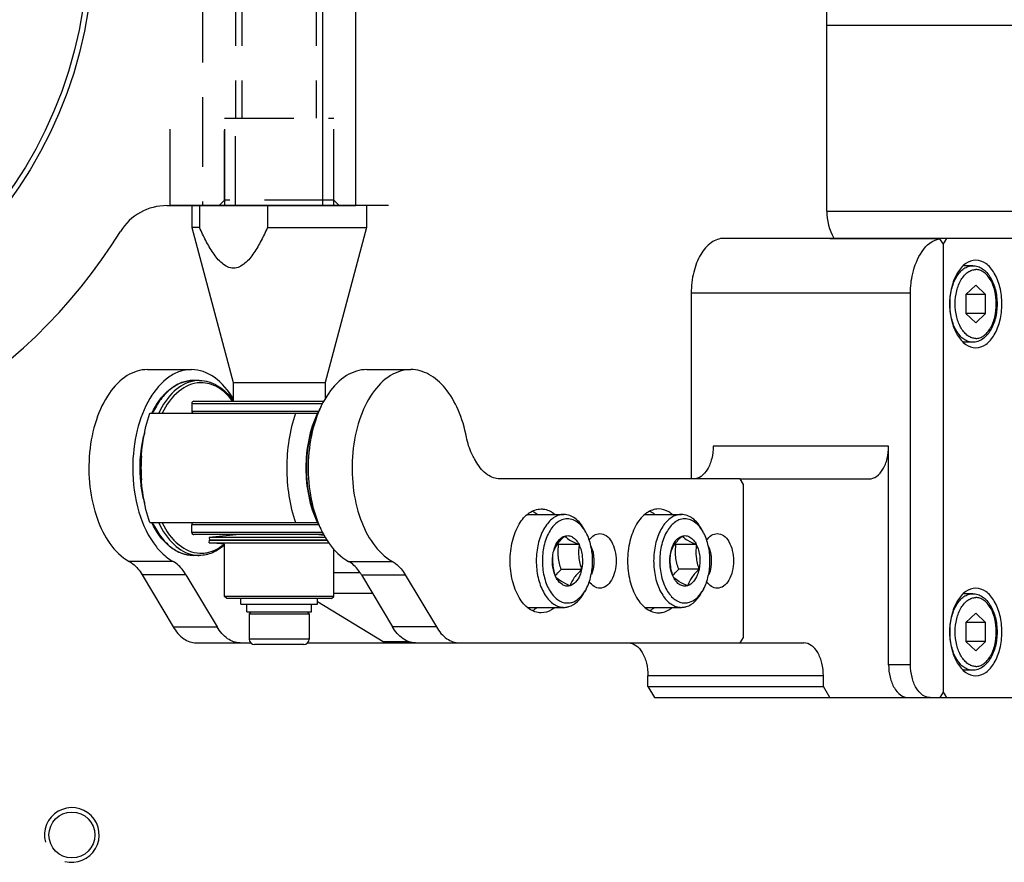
# Model space of a CAD drawing. Header units: millimetres. Extents: x 0 to 7560, y 0 to 5346.
# Tile 20 of 242: x 1726 to 1816, y 940 to 1017. Entities that reach past the tile are written whole.
import ezdxf

# ---------------------------------------------------------------- set-up
doc = ezdxf.new("R2010")
doc.units = ezdxf.units.MM
doc.linetypes.add('HIDDEN', pattern=[9.525, 6.35, -3.175])
for name, color, linetype in [('CSH-ST-M4-20_PBL1435', 7, 'Continuous'), ('CSH-ST-M4-20_PBL1459', 7, 'Continuous'), ('DUMMY_BOLT_M3_8_SWPW_PBL1411', 7, 'Continuous'), ('DUMMY_BOLT_M5_10_PBL1440', 7, 'Continuous'), ('DUMMY_BOLT_M5_10_PBL1441', 7, 'Continuous'), ('M2001303_PBL1239', 7, 'Continuous'), ('M2002301_PBL1403', 7, 'Continuous'), ('M2002401_PBL1447', 7, 'Continuous'), ('M2002501_PBL1409', 7, 'Continuous'), ('M2003001_PBL3', 7, 'Continuous'), ('M2200805_PBL1456', 7, 'Continuous'), ('M2301901_PBL1429', 7, 'Continuous'), ('M2302101_PBL1439', 7, 'Continuous'), ('M2302301_PBL1438', 7, 'Continuous'), ('M2302701_PBL1428', 7, 'Continuous'), ('M2410502_PBL1401', 7, 'Continuous'), ('M2410602_PBL1384', 7, 'Continuous'), ('M9041802_PBL1455', 7, 'Continuous'), ('MISUMI_BD-13_PBL1398', 7, 'Continuous'), ('MISUMI_BD-13_PBL1413', 7, 'Continuous'), ('MISUMI_MS5-8_PBL1752', 7, 'Continuous'), ('MISUMI_MS5-8_PBL1756', 7, 'Continuous'), ('NSK_F687ZZ1_PBL1404', 7, 'Continuous'), ('NSK_F687ZZ1_PBL1405', 7, 'Continuous'), ('NSK_F687ZZ1_PBL1446', 7, 'Continuous'), ('NSK_F687ZZ1_PBL1660', 7, 'Continuous'), ('RIGHT_VIEW_VBL2', 7, 'Continuous')]:
    doc.layers.add(name, color=color, linetype=linetype)

# ---------------------------------------------------------------- blocks, each defined once
blk = doc.blocks.new('M2003001_PBL3', base_point=(581.646, 254.865))
at = {"layer": 'M2003001_PBL3', "color": 7}
for p, q in [((605.646, 313.257), (557.646, 313.257)), ((605.646, 295.99), (605.646, 313.257)), ((605.646, 310.257), (557.646, 310.257))]:
    blk.add_line(p, q, dxfattribs=at)
at = {"layer": 'M2003001_PBL3', "color": 2, "linetype": 'HIDDEN'}
for p, q in [((605.646, 311.757), (605.146, 311.257)), ((597.646, 301.257), (597.646, 311.257)), ((605.146, 311.257), (597.646, 311.257)), ((605.146, 311.257), (605.146, 301.257)), ((565.646, 309.657), (597.646, 309.657)), ((565.646, 302.857), (597.646, 302.857)), ((565.646, 302.257), (597.646, 302.257)), ((605.646, 302.257), (597.646, 302.257)), ((605.146, 301.257), (597.646, 301.257)), ((605.646, 300.757), (605.146, 301.257)), ((557.646, 299.257), (605.646, 299.257))]:
    blk.add_line(p, q, dxfattribs=at)
at = {"layer": 'M2003001_PBL3', "color": 7}
for radius in [40, 39.5]:
    blk.add_circle((581.646, 249.257), radius, dxfattribs=at)
for centre, radius, start, end in [((610.646, 295.99), 5, 180, 238.17863), ((581.646, 249.257), 50, 1.82137, 58.17863)]:
    blk.add_arc(centre, radius, start, end, dxfattribs=at)
blk = doc.blocks.new('RIGHT_VIEW_VBL2', base_point=(581.646, 254.865))
at = {"layer": 'M2003001_PBL3'}
blk.add_blockref('M2003001_PBL3', (581.646, 254.865), dxfattribs=at)

msp = doc.modelspace()

# ---------------------------------------------------------------- linework, layer by layer
at = {"layer": 'CSH-ST-M4-20_PBL1435', "color": 7}
for p, q in [((1813.134, 964.304), (1812.273, 964.304)), ((1813.415, 962.536), (1812.52, 961.67)), ((1814.31, 961.67), (1813.415, 962.536)), ((1814.31, 961.67), (1812.52, 961.67)), ((1812.52, 961.67), (1812.52, 959.938)), ((1814.31, 959.938), (1814.31, 961.67)), ((1814.31, 959.938), (1812.52, 959.938)), ((1812.52, 959.938), (1813.415, 959.072)), ((1813.415, 959.072), (1814.31, 959.938)), ((1813.134, 957.304), (1812.273, 957.304))]:
    msp.add_line(p, q, dxfattribs=at)
for points, knots in [([(1813.134, 957.304), (1812.996, 957.304), (1812.71, 957.352), (1812.31, 957.562), (1811.948, 957.895), (1811.512, 958.508), (1811.142, 959.495), (1810.995, 960.804), (1811.142, 962.113), (1811.512, 963.099), (1811.948, 963.712), (1812.31, 964.045), (1812.71, 964.255), (1812.996, 964.304), (1813.134, 964.304)], [0, 0, 0, 0, 0.046433, 0.09585, 0.150357, 0.210871, 0.348329, 0.5, 0.651671, 0.789129, 0.849643, 0.90415, 0.953567, 1, 1, 1, 1]), ([(1813.415, 957.654), (1813.291, 957.654), (1813.033, 957.698), (1812.674, 957.887), (1812.347, 958.186), (1811.955, 958.738), (1811.622, 959.625), (1811.489, 960.804), (1811.622, 961.982), (1811.955, 962.869), (1812.347, 963.421), (1812.674, 963.721), (1813.033, 963.91), (1813.291, 963.954), (1813.415, 963.954)], [0, 0, 0, 0, 0.046433, 0.09585, 0.150357, 0.210871, 0.348329, 0.5, 0.651671, 0.789129, 0.849643, 0.90415, 0.953567, 1, 1, 1, 1]), ([(1813.134, 964.304), (1813.29, 964.304), (1813.61, 964.251), (1814.216, 963.945), (1814.832, 963.223), (1815.265, 962.093), (1815.414, 960.804), (1815.265, 959.514), (1814.832, 958.384), (1814.216, 957.662), (1813.61, 957.356), (1813.29, 957.304), (1813.134, 957.304)], [0, 0, 0, 0, 0.051713, 0.104977, 0.221018, 0.354537, 0.500006, 0.645473, 0.778989, 0.895025, 0.948288, 1, 1, 1, 1]), ([(1813.415, 957.654), (1813.538, 957.654), (1813.796, 957.698), (1814.156, 957.887), (1814.482, 958.186), (1814.874, 958.738), (1815.207, 959.625), (1815.34, 960.804), (1815.207, 961.982), (1814.874, 962.869), (1814.482, 963.421), (1814.156, 963.721), (1813.796, 963.91), (1813.538, 963.954), (1813.415, 963.954)], [0, 0, 0, 0, 0.046433, 0.09585, 0.150357, 0.210871, 0.348329, 0.5, 0.651671, 0.789129, 0.849643, 0.90415, 0.953567, 1, 1, 1, 1])]:
    msp.add_open_spline(points, degree=3, knots=knots, dxfattribs=at)
at = {"layer": 'CSH-ST-M4-20_PBL1459', "color": 7}
for p, q in [((1813.134, 994.304), (1812.273, 994.304)), ((1813.415, 992.536), (1812.52, 991.67)), ((1814.31, 991.67), (1813.415, 992.536)), ((1812.52, 991.67), (1812.52, 989.938)), ((1814.31, 991.67), (1812.52, 991.67)), ((1814.31, 989.938), (1814.31, 991.67)), ((1814.31, 989.938), (1812.52, 989.938)), ((1812.52, 989.938), (1813.415, 989.072)), ((1813.415, 989.072), (1814.31, 989.938)), ((1813.134, 987.304), (1812.273, 987.304))]:
    msp.add_line(p, q, dxfattribs=at)
for points, knots in [([(1813.134, 987.304), (1812.996, 987.304), (1812.71, 987.352), (1812.31, 987.562), (1811.948, 987.895), (1811.512, 988.508), (1811.142, 989.495), (1810.995, 990.804), (1811.142, 992.113), (1811.512, 993.099), (1811.948, 993.712), (1812.31, 994.045), (1812.71, 994.255), (1812.996, 994.304), (1813.134, 994.304)], [0, 0, 0, 0, 0.046433, 0.09585, 0.150357, 0.210871, 0.348329, 0.5, 0.651671, 0.789129, 0.849643, 0.90415, 0.953567, 1, 1, 1, 1]), ([(1813.415, 987.654), (1813.291, 987.654), (1813.033, 987.698), (1812.674, 987.887), (1812.347, 988.186), (1811.955, 988.738), (1811.622, 989.625), (1811.489, 990.804), (1811.622, 991.982), (1811.955, 992.869), (1812.347, 993.421), (1812.674, 993.721), (1813.033, 993.91), (1813.291, 993.954), (1813.415, 993.954)], [0, 0, 0, 0, 0.046433, 0.09585, 0.150357, 0.210871, 0.348329, 0.5, 0.651671, 0.789129, 0.849643, 0.90415, 0.953567, 1, 1, 1, 1]), ([(1813.134, 994.304), (1813.29, 994.304), (1813.61, 994.251), (1814.216, 993.945), (1814.832, 993.223), (1815.265, 992.093), (1815.414, 990.804), (1815.265, 989.514), (1814.832, 988.384), (1814.216, 987.662), (1813.61, 987.356), (1813.29, 987.304), (1813.134, 987.304)], [0, 0, 0, 0, 0.051713, 0.104977, 0.221018, 0.354537, 0.500006, 0.645473, 0.778989, 0.895025, 0.948288, 1, 1, 1, 1]), ([(1813.415, 987.654), (1813.538, 987.654), (1813.796, 987.698), (1814.156, 987.887), (1814.482, 988.186), (1814.874, 988.738), (1815.207, 989.625), (1815.34, 990.804), (1815.207, 991.982), (1814.874, 992.869), (1814.482, 993.421), (1814.156, 993.721), (1813.796, 993.91), (1813.538, 993.954), (1813.415, 993.954)], [0, 0, 0, 0, 0.046433, 0.09585, 0.150357, 0.210871, 0.348329, 0.5, 0.651671, 0.789129, 0.849643, 0.90415, 0.953567, 1, 1, 1, 1])]:
    msp.add_open_spline(points, degree=3, knots=knots, dxfattribs=at)
at = {"layer": 'DUMMY_BOLT_M3_8_SWPW_PBL1411', "color": 7}
for p, q in [((1746.185, 963.354), (1746.185, 963.854)), ((1753.185, 963.354), (1753.185, 963.854)), ((1746.185, 963.354), (1753.185, 963.354)), ((1746.735, 962.654), (1746.735, 963.354)), ((1752.635, 962.654), (1752.635, 963.354)), ((1746.735, 962.654), (1752.635, 962.654)), ((1747.135, 962.654), (1746.935, 962.454)), ((1746.935, 962.454), (1746.935, 960.154)), ((1746.935, 962.454), (1752.435, 962.454)), ((1752.235, 962.654), (1752.435, 962.454)), ((1752.435, 962.454), (1752.435, 960.154)), ((1752.435, 960.154), (1746.935, 960.154)), ((1751.935, 959.654), (1747.435, 959.654))]:
    msp.add_line(p, q, dxfattribs=at)
for centre, start, end in [((1747.435, 960.154), 180, 270), ((1751.935, 960.154), 270, 0)]:
    msp.add_arc(centre, 0.5, start, end, dxfattribs=at)
at = {"layer": 'DUMMY_BOLT_M5_10_PBL1440', "color": 7}
for p, q in [((1772.408, 971.554), (1775.742, 971.554)), ((1777.771, 969.878), (1777.627, 970.146)), ((1777.117, 968.791), (1775.254, 968.791)), ((1777.359, 966.518), (1775.496, 966.518)), ((1777.771, 964.729), (1777.627, 964.461)), ((1772.408, 963.054), (1775.742, 963.054))]:
    msp.add_line(p, q, dxfattribs=at)
for centre, radius, start, end in [((1774.575, 968.167), 3.625, 28.16622, 32.97745), ((1779.861, 979.524), 11.68, 246.23185, 246.76829), ((1774.577, 966.439), 3.623, 326.97732, 331.83677)]:
    msp.add_arc(centre, radius, start, end, dxfattribs=at)
for points, knots in [([(1775.297, 971.488), (1774.967, 971.389), (1774.494, 971.061), (1774.022, 970.458), (1773.587, 969.657), (1773.245, 968.463), (1773.16, 966.938), (1773.397, 965.457), (1773.859, 964.364), (1774.376, 963.694), (1774.798, 963.333), (1775.258, 963.106), (1775.585, 963.054), (1775.742, 963.054)], [0, 0, 0, 0, 0.100043, 0.158217, 0.221984, 0.363129, 0.514078, 0.661887, 0.794554, 0.853005, 0.905933, 0.954288, 1, 1, 1, 1]), ([(1775.66, 971.094), (1775.342, 970.999), (1774.888, 970.671), (1774.447, 970.073), (1774.048, 969.279), (1773.76, 968.11), (1773.743, 966.644), (1774.047, 965.27), (1774.564, 964.301), (1775.114, 963.77), (1775.551, 963.524), (1776.015, 963.428), (1776.321, 963.47), (1776.466, 963.513)], [0, 0, 0, 0, 0.102117, 0.162064, 0.227962, 0.373493, 0.527185, 0.674189, 0.801956, 0.857106, 0.907015, 0.953667, 1, 1, 1, 1]), ([(1775.742, 971.554), (1775.63, 971.554), (1775.479, 971.537), (1775.334, 971.499), (1775.297, 971.488)], [0, 0, 0, 0, 0.74682, 1, 1, 1, 1]), ([(1777.616, 970.14), (1777.494, 970.328), (1777.229, 970.661), (1776.736, 971.021), (1776.194, 971.184), (1775.829, 971.144), (1775.66, 971.094)], [0, 0, 0, 0, 0.287623, 0.542151, 0.773511, 1, 1, 1, 1]), ([(1777.627, 970.146), (1777.515, 970.356), (1777.268, 970.737), (1776.808, 971.194), (1776.293, 971.485), (1775.921, 971.554), (1775.742, 971.554)], [0, 0, 0, 0, 0.289773, 0.549325, 0.782545, 1, 1, 1, 1]), ([(1774.768, 968.09), (1774.859, 968.353), (1775.147, 968.905), (1775.578, 969.349), (1775.822, 969.577)], [0, 0, 0, 0, 0.455292, 1, 1, 1, 1]), ([(1774.768, 968.09), (1774.807, 968.272), (1774.933, 968.687), (1775.251, 969.245), (1775.63, 969.52), (1775.822, 969.577)], [0, 0, 0, 0, 0.295857, 0.683893, 1, 1, 1, 1]), ([(1775.822, 969.577), (1775.937, 969.612), (1776.19, 969.632), (1776.56, 969.487), (1776.881, 969.195), (1777.044, 968.936), (1777.117, 968.791)], [0, 0, 0, 0, 0.219289, 0.447103, 0.704505, 1, 1, 1, 1]), ([(1775.822, 969.577), (1775.97, 969.424), (1776.384, 969.119), (1776.847, 968.907), (1777.117, 968.791)], [0, 0, 0, 0, 0.419931, 1, 1, 1, 1]), ([(1777.771, 964.729), (1777.972, 965.103), (1778.267, 965.953), (1778.409, 967.304), (1778.267, 968.655), (1777.972, 969.504), (1777.771, 969.878)], [0, 0, 0, 0, 0.239293, 0.500007, 0.760717, 1, 1, 1, 1]), ([(1775.232, 967.654), (1775.222, 967.75), (1775.194, 968.129), (1775.218, 968.51), (1775.254, 968.791)], [0, 0, 0, 0, 0.253792, 1, 1, 1, 1]), ([(1777.117, 968.791), (1777.069, 968.415), (1777.041, 967.638), (1777.233, 966.886), (1777.359, 966.518)], [0, 0, 0, 0, 0.493474, 1, 1, 1, 1]), ([(1777.117, 968.791), (1777.285, 968.456), (1777.48, 967.69), (1777.443, 966.906), (1777.359, 966.518)], [0, 0, 0, 0, 0.485196, 1, 1, 1, 1]), ([(1775.009, 965.816), (1774.841, 966.151), (1774.646, 966.917), (1774.684, 967.701), (1774.768, 968.09)], [0, 0, 0, 0, 0.485196, 1, 1, 1, 1]), ([(1775.009, 965.816), (1774.883, 966.184), (1774.691, 966.937), (1774.719, 967.714), (1774.768, 968.09)], [0, 0, 0, 0, 0.506526, 1, 1, 1, 1]), ([(1774.963, 965.955), (1775.002, 966.003), (1775.169, 966.2), (1775.353, 966.383), (1775.496, 966.518)], [0, 0, 0, 0, 0.240976, 1, 1, 1, 1]), ([(1777.359, 966.518), (1777.319, 966.335), (1777.193, 965.92), (1776.876, 965.363), (1776.496, 965.087), (1776.305, 965.03)], [0, 0, 0, 0, 0.295857, 0.683893, 1, 1, 1, 1]), ([(1777.359, 966.518), (1777.115, 966.289), (1776.685, 965.846), (1776.397, 965.293), (1776.305, 965.03)], [0, 0, 0, 0, 0.544711, 1, 1, 1, 1]), ([(1776.305, 965.03), (1776.034, 965.146), (1775.571, 965.358), (1775.157, 965.663), (1775.009, 965.816)], [0, 0, 0, 0, 0.580072, 1, 1, 1, 1]), ([(1776.305, 965.03), (1776.19, 964.996), (1775.936, 964.975), (1775.567, 965.12), (1775.245, 965.413), (1775.082, 965.671), (1775.009, 965.816)], [0, 0, 0, 0, 0.219289, 0.447103, 0.704505, 1, 1, 1, 1]), ([(1776.187, 963.12), (1776.48, 963.207), (1777.066, 963.584), (1777.456, 964.141), (1777.627, 964.461)], [0, 0, 0, 0, 0.45672, 1, 1, 1, 1]), ([(1776.466, 963.513), (1776.69, 963.58), (1777.14, 963.843), (1777.467, 964.238), (1777.615, 964.465)], [0, 0, 0, 0, 0.463423, 1, 1, 1, 1]), ([(1775.742, 963.054), (1775.854, 963.054), (1776.005, 963.071), (1776.15, 963.109), (1776.187, 963.12)], [0, 0, 0, 0, 0.74682, 1, 1, 1, 1])]:
    msp.add_open_spline(points, degree=3, knots=knots, dxfattribs=at)
msp.add_open_spline([(1775.496, 966.518), (1775.37, 966.886), (1775.273, 967.268), (1775.232, 967.654)], degree=3, dxfattribs=at)
at = {"layer": 'DUMMY_BOLT_M5_10_PBL1441', "color": 7}
for p, q in [((1783.148, 971.554), (1786.482, 971.554)), ((1788.511, 969.878), (1788.367, 970.146)), ((1787.85, 968.805), (1785.987, 968.805)), ((1788.102, 966.534), (1786.239, 966.534)), ((1788.511, 964.729), (1788.367, 964.461)), ((1783.148, 963.054), (1786.482, 963.054))]:
    msp.add_line(p, q, dxfattribs=at)
for centre, radius, start, end in [((1785.314, 968.166), 3.626, 28.16752, 32.96419), ((1790.623, 979.862), 11.99, 246.79605, 247.25376), ((1785.317, 966.439), 3.623, 326.97245, 331.83645)]:
    msp.add_arc(centre, radius, start, end, dxfattribs=at)
for points, knots in [([(1786.018, 971.482), (1785.688, 971.379), (1785.218, 971.046), (1784.75, 970.44), (1784.319, 969.637), (1783.982, 968.444), (1783.901, 966.921), (1784.14, 965.446), (1784.603, 964.358), (1785.119, 963.691), (1785.54, 963.331), (1785.999, 963.106), (1786.325, 963.054), (1786.482, 963.054)], [0, 0, 0, 0, 0.100333, 0.158667, 0.222566, 0.36384, 0.514728, 0.66235, 0.794799, 0.853157, 0.906015, 0.954322, 1, 1, 1, 1]), ([(1786.382, 971.089), (1786.064, 970.989), (1785.612, 970.655), (1785.174, 970.052), (1784.779, 969.253), (1784.496, 968.082), (1784.486, 966.616), (1784.795, 965.245), (1785.317, 964.282), (1785.871, 963.757), (1786.309, 963.518), (1786.773, 963.428), (1787.079, 963.474), (1787.223, 963.519)], [0, 0, 0, 0, 0.10251, 0.162699, 0.228819, 0.374645, 0.528348, 0.675077, 0.802381, 0.857301, 0.907035, 0.953615, 1, 1, 1, 1]), ([(1786.482, 971.554), (1786.365, 971.554), (1786.207, 971.535), (1786.056, 971.494), (1786.018, 971.482)], [0, 0, 0, 0, 0.746527, 1, 1, 1, 1]), ([(1788.356, 970.14), (1788.233, 970.329), (1787.966, 970.664), (1787.468, 971.026), (1786.919, 971.186), (1786.552, 971.142), (1786.382, 971.089)], [0, 0, 0, 0, 0.287681, 0.542007, 0.773197, 1, 1, 1, 1]), ([(1788.367, 970.146), (1788.255, 970.356), (1788.008, 970.737), (1787.548, 971.194), (1787.033, 971.485), (1786.66, 971.554), (1786.482, 971.554)], [0, 0, 0, 0, 0.289773, 0.549325, 0.782545, 1, 1, 1, 1]), ([(1785.504, 968.073), (1785.594, 968.338), (1785.879, 968.895), (1786.308, 969.344), (1786.551, 969.574)], [0, 0, 0, 0, 0.455935, 1, 1, 1, 1]), ([(1785.504, 968.073), (1785.542, 968.256), (1785.711, 968.844), (1786.134, 969.444), (1786.551, 969.574)], [0, 0, 0, 0, 0.30041, 1, 1, 1, 1]), ([(1786.551, 969.574), (1786.665, 969.61), (1786.919, 969.634), (1787.289, 969.494), (1787.612, 969.205), (1787.777, 968.948), (1787.85, 968.805)], [0, 0, 0, 0, 0.220024, 0.447834, 0.704855, 1, 1, 1, 1]), ([(1786.551, 969.574), (1786.7, 969.424), (1787.116, 969.125), (1787.579, 968.918), (1787.85, 968.805)], [0, 0, 0, 0, 0.419092, 1, 1, 1, 1]), ([(1788.511, 964.729), (1788.711, 965.103), (1789.006, 965.953), (1789.149, 967.304), (1789.006, 968.655), (1788.711, 969.504), (1788.511, 969.878)], [0, 0, 0, 0, 0.239294, 0.500008, 0.760717, 1, 1, 1, 1]), ([(1785.97, 967.67), (1785.959, 967.765), (1785.93, 968.143), (1785.952, 968.524), (1785.987, 968.805)], [0, 0, 0, 0, 0.253897, 1, 1, 1, 1]), ([(1787.85, 968.805), (1787.803, 968.429), (1787.779, 967.653), (1787.975, 966.902), (1788.102, 966.534)], [0, 0, 0, 0, 0.493182, 1, 1, 1, 1]), ([(1787.85, 968.805), (1788.02, 968.472), (1788.218, 967.707), (1788.184, 966.924), (1788.102, 966.534)], [0, 0, 0, 0, 0.484548, 1, 1, 1, 1]), ([(1785.756, 965.802), (1785.586, 966.135), (1785.387, 966.9), (1785.422, 967.684), (1785.504, 968.073)], [0, 0, 0, 0, 0.484548, 1, 1, 1, 1]), ([(1785.756, 965.802), (1785.628, 966.17), (1785.432, 966.921), (1785.457, 967.697), (1785.504, 968.073)], [0, 0, 0, 0, 0.506818, 1, 1, 1, 1]), ([(1785.703, 965.959), (1785.742, 966.009), (1785.91, 966.21), (1786.095, 966.397), (1786.239, 966.534)], [0, 0, 0, 0, 0.240944, 1, 1, 1, 1]), ([(1788.102, 966.534), (1788.063, 966.351), (1787.894, 965.764), (1787.471, 965.163), (1787.055, 965.033)], [0, 0, 0, 0, 0.30041, 1, 1, 1, 1]), ([(1788.102, 966.534), (1787.859, 966.304), (1787.43, 965.855), (1787.145, 965.299), (1787.055, 965.033)], [0, 0, 0, 0, 0.544068, 1, 1, 1, 1]), ([(1787.055, 965.033), (1786.784, 965.147), (1786.321, 965.353), (1785.905, 965.652), (1785.756, 965.802)], [0, 0, 0, 0, 0.580911, 1, 1, 1, 1]), ([(1787.055, 965.033), (1786.94, 964.997), (1786.687, 964.974), (1786.317, 965.114), (1785.994, 965.402), (1785.829, 965.659), (1785.756, 965.802)], [0, 0, 0, 0, 0.220024, 0.447834, 0.704855, 1, 1, 1, 1]), ([(1786.946, 963.125), (1787.235, 963.216), (1787.812, 963.593), (1788.197, 964.145), (1788.367, 964.461)], [0, 0, 0, 0, 0.457159, 1, 1, 1, 1]), ([(1787.223, 963.519), (1787.444, 963.588), (1787.886, 963.85), (1788.208, 964.24), (1788.354, 964.464)], [0, 0, 0, 0, 0.463836, 1, 1, 1, 1]), ([(1786.482, 963.054), (1786.599, 963.054), (1786.757, 963.072), (1786.908, 963.114), (1786.946, 963.125)], [0, 0, 0, 0, 0.746527, 1, 1, 1, 1])]:
    msp.add_open_spline(points, degree=3, knots=knots, dxfattribs=at)
msp.add_open_spline([(1786.239, 966.534), (1786.112, 966.902), (1786.013, 967.283), (1785.97, 967.67)], degree=3, dxfattribs=at)
at = {"layer": 'M2001303_PBL1239', "color": 7}
msp.add_circle((1730.723, 942.236), 2.1, dxfattribs=at)
at = {"layer": 'M2001303_PBL1239', "color": 134}
msp.add_arc((1730.723, 942.236), 2.5, 255, 195, dxfattribs=at)
at = {"layer": 'M2002301_PBL1403', "color": 7}
for p, q in [((1741.685, 999.804), (1741.685, 997.804)), ((1742.401, 999.804), (1742.401, 997.804)), ((1748.617, 999.804), (1748.617, 997.804)), ((1757.685, 999.804), (1757.685, 997.804)), ((1741.685, 997.804), (1745.485, 983.622)), ((1742.401, 997.804), (1741.685, 997.804)), ((1748.617, 997.804), (1757.685, 997.804)), ((1757.685, 997.804), (1753.885, 983.622)), ((1745.485, 983.622), (1745.485, 981.904)), ((1745.485, 983.622), (1753.885, 983.622)), ((1753.885, 983.622), (1753.885, 982.109))]:
    msp.add_line(p, q, dxfattribs=at)
msp.add_open_spline([(1748.617, 997.804), (1748.437, 997.398), (1748.062, 996.602), (1747.405, 995.475), (1746.663, 994.495), (1745.509, 993.87), (1744.354, 994.495), (1743.612, 995.475), (1742.955, 996.602), (1742.581, 997.398), (1742.401, 997.804)], degree=3, knots=[0, 0, 0, 0, 0.13217, 0.261999, 0.386748, 0.500001, 0.613254, 0.738002, 0.86783, 1, 1, 1, 1], dxfattribs=at)
at = {"layer": 'M2002401_PBL1447', "color": 7}
for p, q in [((1737.857, 980.804), (1753.22, 980.804)), ((1737.857, 970.804), (1753.222, 970.804))]:
    msp.add_line(p, q, dxfattribs=at)
for points in [[(1737.857, 970.804), (1737.308, 972.399), (1736.808, 975.804), (1737.308, 979.208), (1737.857, 980.804)], [(1751.179, 980.804), (1750.629, 979.208), (1750.13, 975.804), (1750.629, 972.399), (1751.179, 970.804)]]:
    msp.add_open_spline(points, degree=3, dxfattribs=at)
at = {"layer": 'M2002501_PBL1409', "color": 7}
for p, q in [((1744.685, 964.054), (1744.685, 968.828)), ((1754.685, 964.054), (1754.685, 968.421)), ((1754.685, 964.054), (1744.685, 964.054)), ((1744.885, 963.854), (1744.685, 964.054)), ((1754.485, 963.854), (1744.886, 963.854)), ((1754.485, 963.854), (1754.685, 964.054))]:
    msp.add_line(p, q, dxfattribs=at)
at = {"layer": 'M2200805_PBL1456', "color": 7}
for q in [(1799.783, 1035.804), (1985.21, 1016.304)]:
    msp.add_line((1799.783, 1016.304), q, dxfattribs=at)
at = {"layer": 'M2301901_PBL1429', "color": 7}
for p, q in [((1800.921, 996.773), (1800.939, 996.804)), ((1822.364, 996.804), (1800.939, 996.804)), ((1810.431, 996.304), (1810.413, 996.304)), ((1810.73, 996.804), (1810.431, 996.304)), ((1810.431, 996.304), (1810.431, 955.304)), ((1810.133, 954.804), (1822.364, 954.804)), ((1810.431, 955.304), (1810.73, 954.804))]:
    msp.add_line(p, q, dxfattribs=at)
for points in [[(1813.415, 994.804), (1813.094, 994.804), (1812.382, 994.535), (1811.626, 993.595), (1811.139, 992.301), (1810.97, 990.804), (1811.139, 989.306), (1811.626, 988.012), (1812.382, 987.072), (1813.094, 986.804), (1813.415, 986.804)], [(1813.415, 986.804), (1813.736, 986.804), (1814.447, 987.072), (1815.203, 988.012), (1815.691, 989.306), (1815.859, 990.804), (1815.691, 992.301), (1815.203, 993.595), (1814.447, 994.535), (1813.736, 994.804), (1813.415, 994.804)], [(1813.415, 964.804), (1813.094, 964.804), (1812.382, 964.535), (1811.626, 963.595), (1811.139, 962.301), (1810.97, 960.804), (1811.139, 959.306), (1811.626, 958.012), (1812.382, 957.072), (1813.094, 956.804), (1813.415, 956.804)], [(1813.415, 956.804), (1813.736, 956.804), (1814.447, 957.072), (1815.203, 958.012), (1815.691, 959.306), (1815.859, 960.804), (1815.691, 962.301), (1815.203, 963.595), (1814.447, 964.535), (1813.736, 964.804), (1813.415, 964.804)]]:
    msp.add_open_spline(points, degree=3, knots=[0, 0, 0, 0, 0.095069, 0.209847, 0.347792, 0.5, 0.652208, 0.790153, 0.904931, 1, 1, 1, 1], dxfattribs=at)
at = {"layer": 'M2302101_PBL1439', "color": 7}
for p, q in [((1757.71, 984.804), (1761.723, 984.804)), ((1767.774, 976.268), (1767.547, 976.649)), ((1791.853, 974.804), (1769.883, 974.804)), ((1792.152, 974.304), (1791.853, 974.804)), ((1792.152, 960.304), (1792.152, 974.304)), ((1756.03, 967.256), (1760.043, 967.256)), ((1757.206, 966.042), (1761.219, 966.042)), ((1757.206, 966.042), (1760.054, 961.268)), ((1761.219, 966.042), (1764.067, 961.268)), ((1764.067, 961.268), (1760.054, 961.268)), ((1791.853, 959.804), (1792.152, 960.304)), ((1762.164, 959.804), (1791.853, 959.804))]:
    msp.add_line(p, q, dxfattribs=at)
for points, knots in [([(1757.71, 984.804), (1757.065, 984.804), (1755.648, 984.334), (1754.03, 982.602), (1752.884, 980.143), (1752.297, 977.205), (1752.333, 974.094), (1753.11, 970.531), (1754.618, 968.035), (1756.03, 967.256)], [0, 0, 0, 0, 0.092223, 0.200727, 0.330135, 0.475223, 0.625643, 0.769598, 1, 1, 1, 1]), ([(1761.723, 984.804), (1761.077, 984.804), (1759.661, 984.334), (1758.043, 982.602), (1756.897, 980.143), (1756.309, 977.205), (1756.345, 974.094), (1757.123, 970.531), (1758.63, 968.035), (1760.043, 967.256)], [0, 0, 0, 0, 0.092223, 0.200727, 0.330135, 0.475223, 0.625643, 0.769598, 1, 1, 1, 1]), ([(1766.823, 978.62), (1766.655, 979.474), (1766.186, 981.06), (1765.033, 983.071), (1763.529, 984.448), (1762.293, 984.804), (1761.723, 984.804)], [0, 0, 0, 0, 0.303944, 0.572612, 0.800828, 1, 1, 1, 1]), ([(1767.547, 976.649), (1767.463, 976.79), (1767.135, 977.412), (1766.927, 978.093), (1766.823, 978.62)], [0, 0, 0, 0, 0.234417, 1, 1, 1, 1]), ([(1769.883, 974.804), (1769.482, 974.804), (1768.593, 975.137), (1768.022, 975.852), (1767.774, 976.268)], [0, 0, 0, 0, 0.453006, 1, 1, 1, 1]), ([(1773.656, 962.554), (1773.275, 962.554), (1772.429, 962.872), (1771.532, 963.989), (1770.953, 965.525), (1770.753, 967.304), (1770.953, 969.082), (1771.532, 970.618), (1772.429, 971.735), (1773.275, 972.054), (1773.656, 972.054)], [0, 0, 0, 0, 0.095066, 0.209847, 0.347791, 0.5, 0.652209, 0.790153, 0.904934, 1, 1, 1, 1]), ([(1773.656, 972.054), (1773.764, 972.054), (1774.217, 972.01), (1774.641, 971.785), (1774.907, 971.566)], [0, 0, 0, 0, 0.238752, 1, 1, 1, 1]), ([(1784.395, 972.054), (1784.014, 972.054), (1783.169, 971.735), (1782.272, 970.618), (1781.692, 969.082), (1781.492, 967.304), (1781.692, 965.525), (1782.272, 963.989), (1783.169, 962.872), (1784.014, 962.554), (1784.395, 962.554)], [0, 0, 0, 0, 0.095066, 0.209847, 0.347791, 0.5, 0.652209, 0.790153, 0.904934, 1, 1, 1, 1]), ([(1785.647, 971.566), (1785.553, 971.643), (1785.186, 971.908), (1784.726, 972.054), (1784.395, 972.054)], [0, 0, 0, 0, 0.26916, 1, 1, 1, 1]), ([(1778.055, 969.202), (1778.176, 969.376), (1778.45, 969.673), (1778.845, 969.804), (1779.025, 969.804)], [0, 0, 0, 0, 0.540726, 1, 1, 1, 1]), ([(1779.025, 969.804), (1779.226, 969.804), (1779.671, 969.636), (1780.143, 969.048), (1780.448, 968.24), (1780.553, 967.304), (1780.448, 966.368), (1780.143, 965.559), (1779.671, 964.971), (1779.226, 964.804), (1779.025, 964.804)], [0, 0, 0, 0, 0.095072, 0.209848, 0.347791, 0.5, 0.652209, 0.790152, 0.904928, 1, 1, 1, 1]), ([(1788.795, 969.203), (1788.917, 969.377), (1789.191, 969.673), (1789.585, 969.804), (1789.765, 969.804)], [0, 0, 0, 0, 0.540662, 1, 1, 1, 1]), ([(1789.765, 969.804), (1789.966, 969.804), (1790.411, 969.636), (1790.883, 969.048), (1791.188, 968.24), (1791.293, 967.304), (1791.188, 966.368), (1790.883, 965.559), (1790.411, 964.971), (1789.966, 964.804), (1789.765, 964.804)], [0, 0, 0, 0, 0.095072, 0.209848, 0.347791, 0.5, 0.652209, 0.790152, 0.904928, 1, 1, 1, 1]), ([(1757.206, 966.042), (1757.126, 966.176), (1756.813, 966.647), (1756.39, 967.057), (1756.03, 967.256)], [0, 0, 0, 0, 0.274705, 1, 1, 1, 1]), ([(1760.043, 967.256), (1760.156, 967.193), (1760.629, 966.876), (1760.994, 966.418), (1761.219, 966.042)], [0, 0, 0, 0, 0.228313, 1, 1, 1, 1]), ([(1779.025, 964.804), (1778.845, 964.804), (1778.448, 964.936), (1778.173, 965.235), (1778.052, 965.41)], [0, 0, 0, 0, 0.459059, 1, 1, 1, 1]), ([(1789.765, 964.804), (1789.584, 964.804), (1789.187, 964.936), (1788.913, 965.235), (1788.791, 965.41)], [0, 0, 0, 0, 0.459043, 1, 1, 1, 1]), ([(1774.907, 963.042), (1774.813, 962.964), (1774.446, 962.7), (1773.986, 962.554), (1773.656, 962.554)], [0, 0, 0, 0, 0.26916, 1, 1, 1, 1]), ([(1784.395, 962.554), (1784.503, 962.554), (1784.957, 962.597), (1785.38, 962.822), (1785.647, 963.042)], [0, 0, 0, 0, 0.238752, 1, 1, 1, 1]), ([(1762.164, 959.804), (1761.763, 959.804), (1760.873, 960.137), (1760.303, 960.852), (1760.054, 961.268)], [0, 0, 0, 0, 0.453006, 1, 1, 1, 1]), ([(1764.067, 961.268), (1764.315, 960.852), (1764.886, 960.137), (1765.775, 959.804), (1766.176, 959.804)], [0, 0, 0, 0, 0.546994, 1, 1, 1, 1])]:
    msp.add_open_spline(points, degree=3, knots=knots, dxfattribs=at)
for points in [[(1772.861, 971.855), (1773.01, 971.781), (1773.15, 971.688), (1773.28, 971.584)], [(1783.601, 971.855), (1783.75, 971.781), (1783.89, 971.688), (1784.019, 971.584)], [(1773.28, 963.024), (1773.15, 962.919), (1773.01, 962.826), (1772.861, 962.752)], [(1784.019, 963.024), (1783.89, 962.919), (1783.75, 962.826), (1783.601, 962.752)]]:
    msp.add_open_spline(points, degree=3, dxfattribs=at)
at = {"layer": 'M2302301_PBL1438', "color": 7}
for p, q in [((1737.648, 984.804), (1741.66, 984.804)), ((1739.98, 967.256), (1735.967, 967.256)), ((1741.156, 966.042), (1737.143, 966.042)), ((1737.143, 966.042), (1739.992, 961.268)), ((1741.156, 966.042), (1744.004, 961.268)), ((1739.992, 961.268), (1744.004, 961.268)), ((1742.101, 959.804), (1747.102, 959.804)), ((1752.268, 959.804), (1759.613, 959.804))]:
    msp.add_line(p, q, dxfattribs=at)
for points, knots in [([(1737.648, 984.804), (1737.002, 984.804), (1735.585, 984.334), (1733.968, 982.602), (1732.821, 980.143), (1732.234, 977.205), (1732.27, 974.094), (1733.048, 970.531), (1734.555, 968.035), (1735.967, 967.256)], [0, 0, 0, 0, 0.092223, 0.200727, 0.330135, 0.475223, 0.625643, 0.769598, 1, 1, 1, 1]), ([(1741.66, 984.804), (1741.306, 984.804), (1740.571, 984.678), (1739.134, 983.922), (1737.628, 982.084), (1736.542, 979.174), (1736.29, 976.959), (1736.29, 975.803)], [0, 0, 0, 0, 0.092982, 0.191943, 0.420995, 0.696268, 1, 1, 1, 1]), ([(1745.488, 982.115), (1745.041, 982.878), (1744.011, 984.188), (1742.39, 984.804), (1741.66, 984.804)], [0, 0, 0, 0, 0.547644, 1, 1, 1, 1]), ([(1736.29, 975.803), (1736.29, 974.444), (1736.622, 971.892), (1737.71, 969.513), (1738.451, 968.588)], [0, 0, 0, 0, 0.53422, 1, 1, 1, 1]), ([(1738.451, 968.588), (1738.564, 968.447), (1739.008, 967.935), (1739.545, 967.496), (1739.98, 967.256)], [0, 0, 0, 0, 0.267001, 1, 1, 1, 1]), ([(1735.967, 967.256), (1736.081, 967.193), (1736.554, 966.876), (1736.919, 966.418), (1737.143, 966.042)], [0, 0, 0, 0, 0.228313, 1, 1, 1, 1]), ([(1741.156, 966.042), (1741.076, 966.176), (1740.763, 966.647), (1740.34, 967.057), (1739.98, 967.256)], [0, 0, 0, 0, 0.274705, 1, 1, 1, 1]), ([(1739.992, 961.268), (1740.24, 960.852), (1740.811, 960.137), (1741.7, 959.804), (1742.101, 959.804)], [0, 0, 0, 0, 0.546994, 1, 1, 1, 1]), ([(1746.114, 959.804), (1745.713, 959.804), (1744.823, 960.137), (1744.252, 960.852), (1744.004, 961.268)], [0, 0, 0, 0, 0.453006, 1, 1, 1, 1])]:
    msp.add_open_spline(points, degree=3, knots=knots, dxfattribs=at)
at = {"layer": 'M2302701_PBL1428', "color": 7}
for p, q in [((1800.939, 996.804), (1790.369, 996.804)), ((1810.1, 996.773), (1800.069, 996.773)), ((1810.1, 996.773), (1810.431, 996.276)), ((1810.431, 996.276), (1810.431, 955.304)), ((1787.385, 991.804), (1787.385, 974.804)), ((1807.448, 991.804), (1787.385, 991.804)), ((1807.448, 957.804), (1807.448, 991.804)), ((1805.442, 977.804), (1789.392, 977.804)), ((1805.442, 957.804), (1805.442, 977.804)), ((1791.853, 974.804), (1803.652, 974.804)), ((1757.093, 966.204), (1754.685, 966.204)), ((1758.231, 964.325), (1754.685, 964.325)), ((1753.185, 963.597), (1759.205, 959.924)), ((1759.205, 959.924), (1761.534, 959.924)), ((1759.613, 959.804), (1762.164, 959.804)), ((1791.853, 959.804), (1797.685, 959.804)), ((1807.448, 957.804), (1805.442, 957.804)), ((1799.475, 956.804), (1783.425, 956.804)), ((1783.425, 955.804), (1783.425, 956.804)), ((1799.475, 955.804), (1799.475, 956.804)), ((1783.425, 955.804), (1799.475, 955.804)), ((1783.425, 955.804), (1784.022, 954.804)), ((1800.072, 954.804), (1799.475, 955.804)), ((1784.022, 954.804), (1810.133, 954.804)), ((1810.431, 955.304), (1810.133, 954.804))]:
    msp.add_line(p, q, dxfattribs=at)
msp.add_arc((1800.401, 995), 1.804, 90.04075, 100.63142, dxfattribs=at)
for points, knots in [([(1790.369, 996.804), (1789.968, 996.804), (1789.078, 996.468), (1788.133, 995.293), (1787.524, 993.676), (1787.385, 992.446), (1787.385, 991.804)], [0, 0, 0, 0, 0.190123, 0.419693, 0.695582, 1, 1, 1, 1]), ([(1807.448, 991.804), (1807.448, 992.402), (1807.611, 994.261), (1808.782, 996.526), (1810.1, 996.773)], [0, 0, 0, 0, 0.30859, 1, 1, 1, 1]), ([(1789.392, 977.804), (1789.392, 977.418), (1789.309, 976.68), (1788.943, 975.71), (1788.376, 975.005), (1787.843, 974.804), (1787.602, 974.804)], [0, 0, 0, 0, 0.304426, 0.580306, 0.809872, 1, 1, 1, 1]), ([(1803.652, 974.804), (1803.893, 974.804), (1804.426, 975.005), (1804.993, 975.71), (1805.359, 976.68), (1805.442, 977.418), (1805.442, 977.804)], [0, 0, 0, 0, 0.190128, 0.419694, 0.695574, 1, 1, 1, 1]), ([(1781.635, 959.804), (1781.876, 959.804), (1782.41, 959.602), (1782.977, 958.897), (1783.342, 957.927), (1783.425, 957.189), (1783.425, 956.804)], [0, 0, 0, 0, 0.190128, 0.419694, 0.695574, 1, 1, 1, 1]), ([(1799.475, 956.804), (1799.475, 957.189), (1799.393, 957.927), (1799.027, 958.897), (1798.46, 959.602), (1797.926, 959.804), (1797.685, 959.804)], [0, 0, 0, 0, 0.304426, 0.580306, 0.809872, 1, 1, 1, 1]), ([(1805.442, 957.804), (1805.442, 957.418), (1805.525, 956.68), (1805.891, 955.71), (1806.457, 955.005), (1806.991, 954.804), (1807.232, 954.804)], [0, 0, 0, 0, 0.304426, 0.580306, 0.809872, 1, 1, 1, 1]), ([(1809.238, 954.804), (1808.997, 954.804), (1808.464, 955.005), (1807.897, 955.71), (1807.531, 956.68), (1807.448, 957.418), (1807.448, 957.804)], [0, 0, 0, 0, 0.190128, 0.419694, 0.695574, 1, 1, 1, 1])]:
    msp.add_open_spline(points, degree=3, knots=knots, dxfattribs=at)
msp.add_open_spline([(1759.205, 959.924), (1759.326, 959.85), (1759.471, 959.804), (1759.613, 959.804)], degree=3, dxfattribs=at)
at = {"layer": 'M2410502_PBL1401', "color": 7}
for p, q in [((1739.687, 1006.745), (1739.687, 999.804)), ((1744.687, 1006.804), (1744.687, 999.804)), ((1754.687, 999.804), (1754.687, 1006.804)), ((1759.687, 999.804), (1739.687, 999.804))]:
    msp.add_line(p, q, dxfattribs=at)
at = {"layer": 'M2410602_PBL1384', "color": 7}
msp.add_line((1739.687, 1006.804), (1739.687, 1006.745), dxfattribs=at)
at = {"layer": 'M9041802_PBL1455', "color": 7}
for p, q in [((1799.783, 999.304), (1799.783, 1016.304)), ((1799.783, 1016.304), (1831.001, 1016.304)), ((1799.783, 999.304), (1864.487, 999.304))]:
    msp.add_line(p, q, dxfattribs=at)
msp.add_arc((1804.783, 999.304), 5, 180, 209.71539, dxfattribs=at)
at = {"layer": 'MISUMI_BD-13_PBL1398', "color": 7}
for p, q in [((1746.063, 969.704), (1743.285, 969.453)), ((1743.285, 969.453), (1743.308, 969.204)), ((1753.918, 969.453), (1743.285, 969.453)), ((1753.308, 969.704), (1753.817, 969.658)), ((1754.08, 969.204), (1743.308, 969.204))]:
    msp.add_line(p, q, dxfattribs=at)
at = {"layer": 'MISUMI_BD-13_PBL1413', "color": 7}
for p, q in [((1743.285, 968.955), (1743.308, 969.204)), ((1743.285, 968.955), (1754.272, 968.955)), ((1744.683, 968.828), (1743.285, 968.955)), ((1743.308, 969.204), (1754.08, 969.204))]:
    msp.add_line(p, q, dxfattribs=at)
at = {"layer": 'MISUMI_MS5-8_PBL1752', "color": 7}
msp.add_open_spline([(1789.028, 966.093), (1789.348, 966.887), (1789.33, 967.886), (1788.964, 968.661)], degree=3, dxfattribs=at)
at = {"layer": 'MISUMI_MS5-8_PBL1756', "color": 7}
msp.add_open_spline([(1778.292, 966.099), (1778.611, 966.901), (1778.589, 967.912), (1778.211, 968.689)], degree=3, dxfattribs=at)
at = {"layer": 'NSK_F687ZZ1_PBL1404', "color": 7}
for p, q in [((1741.885, 981.904), (1753.788, 981.904)), ((1741.685, 981.704), (1741.685, 981.004)), ((1741.685, 981.704), (1753.693, 981.704)), ((1741.685, 981.004), (1753.298, 981.004))]:
    msp.add_line(p, q, dxfattribs=at)
for centre, start, end in [((1741.885, 981.704), 90, 180), ((1741.885, 981.004), 180, 270)]:
    msp.add_arc(centre, 0.2, start, end, dxfattribs=at)
at = {"layer": 'NSK_F687ZZ1_PBL1405', "color": 7}
for p, q in [((1741.685, 969.904), (1741.685, 970.604)), ((1753.299, 970.604), (1741.685, 970.604)), ((1753.697, 969.904), (1741.685, 969.904)), ((1753.795, 969.704), (1741.885, 969.704))]:
    msp.add_line(p, q, dxfattribs=at)
for centre, start, end in [((1741.885, 970.604), 90, 180), ((1741.885, 969.904), 180, 270)]:
    msp.add_arc(centre, 0.2, start, end, dxfattribs=at)
at = {"layer": 'NSK_F687ZZ1_PBL1446', "color": 7}
for p, q in [((1742.382, 983.804), (1741.821, 983.804)), ((1745.454, 981.904), (1745.464, 981.889)), ((1745.486, 981.965), (1745.497, 981.95)), ((1742.382, 967.804), (1741.821, 967.804))]:
    msp.add_line(p, q, dxfattribs=at)
for centre, radius, start, end in [((1742.385, 980.923), 2.88, 90.05951, 100.78776), ((1742.543, 980.853), 2.75, 90.00141, 92.23712), ((1740.535, 978.23), 6.131, 36.88468, 37.44486), ((1748.413, 976.097), 11.42, 165.0903, 166.94231), ((1750.401, 975.804), 13.354, 175.323, 184.67742), ((1748.411, 975.509), 11.417, 193.15359, 194.81624), ((1741.805, 972.192), 4.39, 308.82077, 310.50612), ((1742.385, 970.684), 2.88, 259.21224, 269.94049), ((1742.543, 970.752), 2.749, 267.78206, 269.99859)]:
    msp.add_arc(centre, radius, start, end, dxfattribs=at)
for points, knots in [([(1738.037, 980.826), (1738.439, 981.65), (1739.219, 982.78), (1740.682, 983.655), (1741.451, 983.804), (1741.821, 983.804)], [0, 0, 0, 0, 0.545551, 0.780224, 1, 1, 1, 1]), ([(1741.821, 983.804), (1741.463, 983.804), (1740.712, 983.656), (1739.687, 983.035), (1738.788, 982.066), (1738.317, 981.265), (1738.105, 980.826)], [0, 0, 0, 0, 0.214683, 0.446942, 0.707576, 1, 1, 1, 1]), ([(1741.846, 983.753), (1741.192, 983.629), (1739.841, 982.831), (1739.02, 981.559), (1738.667, 980.826)], [0, 0, 0, 0, 0.449791, 1, 1, 1, 1]), ([(1742.382, 983.804), (1742.959, 983.804), (1744.207, 983.411), (1745.096, 982.498), (1745.486, 981.965)], [0, 0, 0, 0, 0.465879, 1, 1, 1, 1]), ([(1742.436, 983.602), (1741.751, 983.575), (1740.244, 982.885), (1739.357, 981.575), (1738.978, 980.817)], [0, 0, 0, 0, 0.447107, 1, 1, 1, 1]), ([(1745.402, 981.957), (1745.033, 982.439), (1744.206, 983.255), (1743.066, 983.604), (1742.543, 983.604)], [0, 0, 0, 0, 0.536869, 1, 1, 1, 1]), ([(1737.293, 972.911), (1737.184, 973.378), (1736.86, 975.283), (1736.961, 977.263), (1737.289, 978.677)], [0, 0, 0, 0, 0.248035, 1, 1, 1, 1]), ([(1741.821, 967.804), (1741.451, 967.804), (1740.682, 967.952), (1739.219, 968.828), (1738.438, 969.958), (1738.037, 970.782)], [0, 0, 0, 0, 0.219767, 0.454437, 1, 1, 1, 1]), ([(1738.105, 970.781), (1738.317, 970.342), (1738.788, 969.542), (1739.687, 968.572), (1740.712, 967.951), (1741.463, 967.804), (1741.821, 967.804)], [0, 0, 0, 0, 0.292424, 0.553058, 0.785317, 1, 1, 1, 1]), ([(1738.667, 970.781), (1739.02, 970.048), (1739.841, 968.777), (1741.192, 967.979), (1741.846, 967.855)], [0, 0, 0, 0, 0.550209, 1, 1, 1, 1]), ([(1738.976, 970.794), (1739.355, 970.035), (1740.242, 968.723), (1741.751, 968.032), (1742.437, 968.006)], [0, 0, 0, 0, 0.552934, 1, 1, 1, 1]), ([(1744.705, 968.771), (1744.374, 968.476), (1743.652, 967.989), (1742.792, 967.804), (1742.382, 967.804)], [0, 0, 0, 0, 0.519644, 1, 1, 1, 1]), ([(1742.543, 968.004), (1742.717, 968.004), (1743.444, 968.072), (1744.126, 968.425), (1744.557, 968.772)], [0, 0, 0, 0, 0.23901, 1, 1, 1, 1])]:
    msp.add_open_spline(points, degree=3, knots=knots, dxfattribs=at)
at = {"layer": 'NSK_F687ZZ1_PBL1660', "color": 7}
for centre, radius, start, end in [((1760.441, 977.306), 8.048, 149.69722, 154.06782), ((1760.441, 974.301), 8.047, 205.93903, 210.29659)]:
    msp.add_arc(centre, radius, start, end, dxfattribs=at)
for points, knots in [([(1753.204, 980.825), (1752.454, 979.287), (1751.814, 975.803), (1752.455, 972.32), (1753.204, 970.781)], [0, 0, 0, 0, 0.50001, 1, 1, 1, 1]), ([(1753.009, 971.385), (1752.463, 972.768), (1751.974, 975.775), (1752.45, 978.783), (1752.989, 980.171)], [0, 0, 0, 0, 0.499643, 1, 1, 1, 1])]:
    msp.add_open_spline(points, degree=3, knots=knots, dxfattribs=at)

# ---------------------------------------------------------------- block references
at = {"layer": 'RIGHT_VIEW_VBL2', "rotation": 270}
msp.add_blockref('RIGHT_VIEW_VBL2', (1698.295, 1023.804), dxfattribs=at)

doc.saveas('drawing.dxf')
